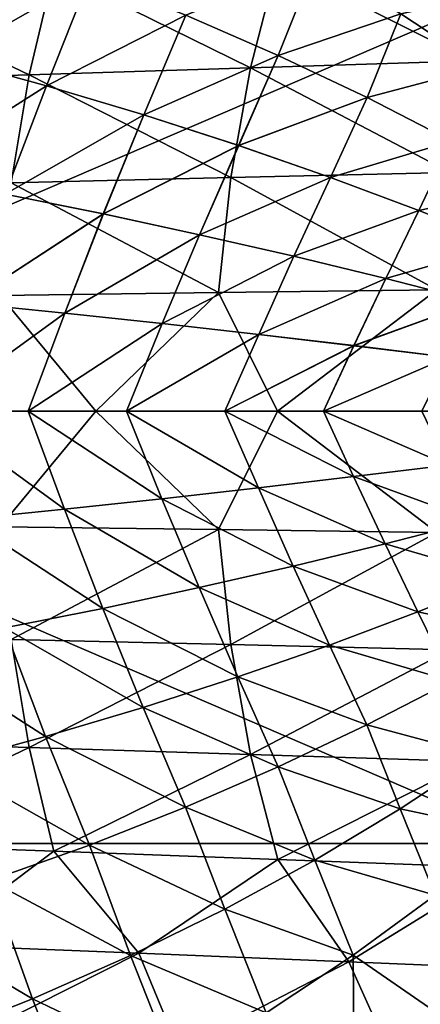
# Model space of a CAD drawing. Header units: metres. Extents: x -31 to 127, y -24 to 31.
# Tile 50 of 67: x 69.33 to 74.37, y -7.46 to 4.92. Entities that reach past the tile are written whole.
import ezdxf

# ---------------------------------------------------------------- set-up
doc = ezdxf.new("R2010")
doc.units = ezdxf.units.M
doc.layers.add('solid_13_381_041_XXX', color=7, linetype='CONTINUOUS')

msp = doc.modelspace()

# ---------------------------------------------------------------- linework, layer by layer
at = {"layer": 'solid_13_381_041_XXX'}
for points in [[(68.959503, 5.905089, 141.658936), (70.210838, 5.458073, 141.702667), (68.410095, 4.433197, 141.616547)], [(68.410286, 4.433166, 145.619431), (70.211014, 5.458033, 145.53331), (68.959702, 5.905049, 145.577026)], [(72.576981, 5.639434, 89.694824), (75.392868, 5.744689, 88.703003), (75.021111, 4.405924, 88.322914)], [(69.760086, 5.535968, 90.716606), (72.576981, 5.639434, 89.694824), (72.236526, 4.317558, 89.33918)], [(73.050072, 5.644263, 141.826553), (72.585022, 4.473134, 141.790649), (71.420288, 4.97924, 141.746643)], [(71.420433, 4.979202, 145.489319), (72.585144, 4.473098, 145.445328), (73.050194, 5.64422, 145.409409)], [(72.576981, 5.639434, 89.694824), (75.021111, 4.405924, 88.322914), (72.236526, 4.317558, 89.33918)], [(73.050072, 5.644263, 141.826553), (74.126114, 4.99761, 141.865723), (72.585022, 4.473134, 141.790649)], [(72.585144, 4.473098, 145.445328), (74.126221, 4.997571, 145.370239), (73.050194, 5.64422, 145.409409)], [(66.939873, 5.436523, 91.742241), (69.760086, 5.535968, 90.716606), (69.451416, 4.230523, 90.383987)], [(70.210838, 5.458073, 141.702667), (69.669334, 4.092107, 141.663132), (68.410095, 4.433197, 141.616547)], [(68.410286, 4.433166, 145.619431), (69.66951, 4.092076, 145.572845), (70.211014, 5.458033, 145.53331)], [(69.760086, 5.535968, 90.716606), (72.236526, 4.317558, 89.33918), (69.451416, 4.230523, 90.383987)], [(70.210838, 5.458073, 141.702667), (71.420288, 4.97924, 141.746643), (69.669334, 4.092107, 141.663132)], [(69.66951, 4.092076, 145.572845), (71.420433, 4.979202, 145.489319), (70.211014, 5.458033, 145.53331)], [(63.072845, 5.437644, 116.500504), (63.177544, -0.000002, 116.591469), (75.805283, 5.437507, 116.404823)], [(75.805283, 5.437507, 116.404823), (63.177544, -0.000002, 116.591469), (76.09156, -0.000004, 116.496918)], [(66.939873, 5.436523, 91.742241), (69.451416, 4.230523, 90.383987), (66.663528, 4.146667, 91.430984)], [(75.520828, 5.303501, 141.933975), (75.143311, 4.327529, 141.904312), (74.126114, 4.99761, 141.865723)], [(74.126221, 4.997571, 145.370239), (75.143394, 4.327497, 145.331665), (75.520905, 5.303466, 145.301987)], [(71.420288, 4.97924, 141.746643), (70.895561, 3.726763, 141.710175), (69.669334, 4.092107, 141.663132)], [(69.66951, 4.092076, 145.572845), (70.895714, 3.726733, 145.525787), (71.420433, 4.979202, 145.489319)], [(71.420288, 4.97924, 141.746643), (72.585022, 4.473134, 141.790649), (70.895561, 3.726763, 141.710175)], [(70.895714, 3.726733, 145.525787), (72.585144, 4.473098, 145.445328), (71.420433, 4.979202, 145.489319)], [(74.126114, 4.99761, 141.865723), (73.702263, 3.94433, 141.834457), (72.585022, 4.473134, 141.790649)], [(72.585144, 4.473098, 145.445328), (73.70237, 3.944298, 145.40152), (74.126221, 4.997571, 145.370239)], [(74.126114, 4.99761, 141.865723), (75.143311, 4.327529, 141.904312), (73.702263, 3.94433, 141.834457)], [(73.70237, 3.944298, 145.40152), (75.143394, 4.327497, 145.331665), (74.126221, 4.997571, 145.370239)], [(72.585022, 4.473134, 141.790649), (72.086517, 3.340854, 141.757507), (70.895561, 3.726763, 141.710175)], [(70.895714, 3.726733, 145.525787), (72.086647, 3.340827, 145.478455), (72.585144, 4.473098, 145.445328)], [(72.585022, 4.473134, 141.790649), (73.702263, 3.94433, 141.834457), (72.086517, 3.340854, 141.757507)], [(72.086647, 3.340827, 145.478455), (73.70237, 3.944298, 145.40152), (72.585144, 4.473098, 145.445328)], [(68.410095, 4.433197, 141.616547), (69.669334, 4.092107, 141.663132), (67.889175, 2.957835, 141.581528)], [(67.889366, 2.957814, 145.654434), (69.66951, 4.092076, 145.572845), (68.410286, 4.433166, 145.619431)], [(72.236526, 4.317558, 89.33918), (75.021111, 4.405924, 88.322914), (74.747925, 3.002478, 88.055885)], [(66.663528, 4.146667, 91.430984), (69.451416, 4.230523, 90.383987), (69.224197, 2.871349, 90.150291)], [(69.451416, 4.230523, 90.383987), (71.98613, 2.936484, 89.089401), (69.224197, 2.871349, 90.150291)], [(69.451416, 4.230523, 90.383987), (72.236526, 4.317558, 89.33918), (71.98613, 2.936484, 89.089401)], [(72.236526, 4.317558, 89.33918), (74.747925, 3.002478, 88.055885), (71.98613, 2.936484, 89.089401)], [(75.143311, 4.327529, 141.904312), (74.769257, 3.397403, 141.877853), (73.702263, 3.94433, 141.834457)], [(73.70237, 3.944298, 145.40152), (74.769341, 3.397377, 145.358124), (75.143394, 4.327497, 145.331665)], [(69.669334, 4.092107, 141.663132), (69.148308, 2.727041, 141.629776), (67.889175, 2.957835, 141.581528)], [(67.889366, 2.957814, 145.654434), (69.148476, 2.72702, 145.606201), (69.66951, 4.092076, 145.572845)], [(69.669334, 4.092107, 141.663132), (70.895561, 3.726763, 141.710175), (69.148308, 2.727041, 141.629776)], [(69.148476, 2.72702, 145.606201), (70.895714, 3.726733, 145.525787), (69.66951, 4.092076, 145.572845)], [(73.702263, 3.94433, 141.834457), (73.23996, 2.938092, 141.804932), (72.086517, 3.340854, 141.757507)], [(72.086647, 3.340827, 145.478455), (73.240067, 2.938067, 145.431046), (73.70237, 3.944298, 145.40152)], [(73.702263, 3.94433, 141.834457), (74.769257, 3.397403, 141.877853), (73.23996, 2.938092, 141.804932)], [(73.240067, 2.938067, 145.431046), (74.769341, 3.397377, 145.358124), (73.70237, 3.944298, 145.40152)], [(70.895561, 3.726763, 141.710175), (70.384407, 2.479846, 141.678772), (69.148308, 2.727041, 141.629776)], [(69.148476, 2.72702, 145.606201), (70.384552, 2.479825, 145.55719), (70.895714, 3.726733, 145.525787)], [(70.895561, 3.726763, 141.710175), (72.086517, 3.340854, 141.757507), (70.384407, 2.479846, 141.678772)], [(70.384552, 2.479825, 145.55719), (72.086647, 3.340827, 145.478455), (70.895714, 3.726733, 145.525787)], [(74.769257, 3.397403, 141.877853), (74.353661, 2.522187, 141.852234), (73.23996, 2.938092, 141.804932)], [(73.240067, 2.938067, 145.431046), (74.353745, 2.522166, 145.383743), (74.769341, 3.397377, 145.358124)], [(74.769257, 3.397403, 141.877853), (75.783241, 2.836919, 141.920609), (74.353661, 2.522187, 141.852234)], [(74.353745, 2.522166, 145.383743), (75.783302, 2.836897, 145.315369), (74.769341, 3.397377, 145.358124)], [(72.086517, 3.340854, 141.757507), (71.595863, 2.218894, 141.728394), (70.384407, 2.479846, 141.678772)], [(70.384552, 2.479825, 145.55719), (71.595993, 2.218875, 145.507584), (72.086647, 3.340827, 145.478455)], [(72.086517, 3.340854, 141.757507), (73.23996, 2.938092, 141.804932), (71.595863, 2.218894, 141.728394)], [(71.595993, 2.218875, 145.507584), (73.240067, 2.938067, 145.431046), (72.086647, 3.340827, 145.478455)], [(71.98613, 2.936484, 89.089401), (74.747925, 3.002478, 88.055885), (74.579575, 1.527289, 87.898048)], [(69.224197, 2.871349, 90.150291), (71.831657, 1.49029, 88.941864), (69.083824, 1.453708, 90.012283)], [(69.224197, 2.871349, 90.150291), (71.98613, 2.936484, 89.089401), (71.831657, 1.49029, 88.941864)], [(73.23996, 2.938092, 141.804932), (72.781097, 1.946841, 141.778458), (71.595863, 2.218894, 141.728394)], [(71.595993, 2.218875, 145.507584), (72.781204, 1.946824, 145.457504), (73.240067, 2.938067, 145.431046)], [(71.98613, 2.936484, 89.089401), (74.579575, 1.527289, 87.898048), (71.831657, 1.49029, 88.941864)], [(73.23996, 2.938092, 141.804932), (74.353661, 2.522187, 141.852234), (72.781097, 1.946841, 141.778458)], [(72.781204, 1.946824, 145.457504), (74.353745, 2.522166, 145.383743), (73.240067, 2.938067, 145.431046)], [(69.148308, 2.727041, 141.629776), (70.384407, 2.479846, 141.678772), (68.658562, 1.358776, 141.602875)], [(68.65873, 1.358766, 145.633102), (70.384552, 2.479825, 145.55719), (69.148476, 2.72702, 145.606201)], [(75.783241, 2.836919, 141.920609), (75.425423, 2.096827, 141.899231), (74.353661, 2.522187, 141.852234)], [(74.353745, 2.522166, 145.383743), (75.425491, 2.09681, 145.336746), (75.783302, 2.836897, 145.315369)], [(70.384407, 2.479846, 141.678772), (69.898285, 1.23373, 141.652725), (68.658562, 1.358776, 141.602875)], [(68.65873, 1.358766, 145.633102), (69.89843, 1.23372, 145.583252), (70.384552, 2.479825, 145.55719)], [(70.384407, 2.479846, 141.678772), (71.595863, 2.218894, 141.728394), (69.898285, 1.23373, 141.652725)], [(69.89843, 1.23372, 145.583252), (71.595993, 2.218875, 145.507584), (70.384552, 2.479825, 145.55719)], [(74.353661, 2.522187, 141.852234), (73.938507, 1.666341, 141.828842), (72.781097, 1.946841, 141.778458)], [(72.781204, 1.946824, 145.457504), (73.938599, 1.666327, 145.40712), (74.353745, 2.522166, 145.383743)], [(74.353661, 2.522187, 141.852234), (75.425423, 2.096827, 141.899231), (73.938507, 1.666341, 141.828842)], [(73.938599, 1.666327, 145.40712), (75.425491, 2.09681, 145.336746), (74.353745, 2.522166, 145.383743)], [(71.595863, 2.218894, 141.728394), (71.12513, 1.101811, 141.703613), (69.898285, 1.23373, 141.652725)], [(69.89843, 1.23372, 145.583252), (71.125259, 1.101801, 145.532364), (71.595993, 2.218875, 145.507584)], [(71.595863, 2.218894, 141.728394), (72.781097, 1.946841, 141.778458), (71.12513, 1.101811, 141.703613)], [(71.125259, 1.101801, 145.532364), (72.781204, 1.946824, 145.457504), (71.595993, 2.218875, 145.507584)], [(75.425423, 2.096827, 141.899231), (75.066566, 1.380025, 141.879395), (73.938507, 1.666341, 141.828842)], [(73.938599, 1.666327, 145.40712), (75.066635, 1.380013, 145.356567), (75.425491, 2.09681, 145.336746)], [(72.781097, 1.946841, 141.778458), (72.338264, 0.964434, 141.755432), (71.12513, 1.101811, 141.703613)], [(71.125259, 1.101801, 145.532364), (72.338371, 0.964426, 145.48053), (72.781204, 1.946824, 145.457504)], [(72.781097, 1.946841, 141.778458), (73.938507, 1.666341, 141.828842), (72.338264, 0.964434, 141.755432)], [(72.338371, 0.964426, 145.48053), (73.938599, 1.666327, 145.40712), (72.781204, 1.946824, 145.457504)], [(73.938507, 1.666341, 141.828842), (73.536827, 0.823016, 141.808121), (72.338264, 0.964434, 141.755432)], [(72.338371, 0.964426, 145.48053), (73.536919, 0.823009, 145.427841), (73.938599, 1.666327, 145.40712)], [(73.938507, 1.666341, 141.828842), (75.066566, 1.380025, 141.879395), (73.536827, 0.823016, 141.808121)], [(73.536919, 0.823009, 145.427841), (75.066635, 1.380013, 145.356567), (73.938599, 1.666327, 145.40712)], [(69.083824, 1.453708, 90.012283), (71.831657, 1.49029, 88.941864), (70.291275, 0.000535, 89.474648)], [(71.831657, 1.49029, 88.941864), (72.573105, 0.000818, 88.586807), (70.291275, 0.000535, 89.474648)], [(71.831657, 1.49029, 88.941864), (74.579575, 1.527289, 87.898048), (72.573105, 0.000818, 88.586807)], [(74.579575, 1.527289, 87.898048), (74.899963, 0.001156, 87.705948), (72.573105, 0.000818, 88.586807)], [(69.083824, 1.453708, 90.012283), (70.291275, 0.000535, 89.474648), (68.053246, 0.000299, 90.353256)], [(75.066566, 1.380025, 141.879395), (74.720032, 0.67895, 141.861588), (73.536827, 0.823016, 141.808121)], [(73.536919, 0.823009, 145.427841), (74.7201, 0.678944, 145.374374), (75.066635, 1.380013, 145.356567)], [(68.65873, 1.358766, 145.633102), (68.203362, 0.000002, 145.653549), (69.89843, 1.23372, 145.583252)], [(68.658562, 1.358776, 141.602875), (69.898285, 1.23373, 141.652725), (68.203369, 0.000002, 141.582428)], [(69.89843, 1.23372, 145.583252), (68.203362, 0.000002, 145.653549), (69.440536, 0.000002, 145.603928)], [(69.898285, 1.23373, 141.652725), (69.440544, 0.000002, 141.63205), (68.203369, 0.000002, 141.582428)], [(69.89843, 1.23372, 145.583252), (69.440536, 0.000002, 145.603928), (71.125259, 1.101801, 145.532364)], [(69.898285, 1.23373, 141.652725), (71.12513, 1.101811, 141.703613), (69.440544, 0.000002, 141.63205)], [(71.125259, 1.101801, 145.532364), (69.440536, 0.000002, 145.603928), (70.67765, 0.000002, 145.55278)], [(71.12513, 1.101811, 141.703613), (70.67765, 0.000002, 141.683197), (69.440544, 0.000002, 141.63205)], [(71.12513, 1.101811, 141.703613), (72.338264, 0.964434, 141.755432), (70.67765, 0.000002, 141.683197)], [(71.125259, 1.101801, 145.532364), (70.67765, 0.000002, 145.55278), (72.338371, 0.964426, 145.48053)], [(72.338264, 0.964434, 141.755432), (71.914688, 0.000001, 141.73587), (70.67765, 0.000002, 141.683197)], [(72.338371, 0.964426, 145.48053), (70.67765, 0.000002, 145.55278), (71.914688, 0.000001, 145.500107)], [(72.338264, 0.964434, 141.755432), (73.536827, 0.823016, 141.808121), (71.914688, 0.000001, 141.73587)], [(72.338371, 0.964426, 145.48053), (71.914688, 0.000001, 145.500107), (73.536919, 0.823009, 145.427841)], [(73.536827, 0.823016, 141.808121), (73.151657, 0.000001, 141.790085), (71.914688, 0.000001, 141.73587)], [(73.536919, 0.823009, 145.427841), (71.914688, 0.000001, 145.500107), (73.151657, 0.000001, 145.445892)], [(73.536827, 0.823016, 141.808121), (74.720032, 0.67895, 141.861588), (73.151657, 0.000001, 141.790085)], [(73.536919, 0.823009, 145.427841), (73.151657, 0.000001, 145.445892), (74.7201, 0.678944, 145.374374)], [(74.720032, 0.67895, 141.861588), (74.388557, 0.000001, 141.845825), (73.151657, 0.000001, 141.790085)], [(74.7201, 0.678944, 145.374374), (73.151657, 0.000001, 145.445892), (74.388557, 0.000001, 145.390152)], [(69.084503, -1.45382, 90.012024), (68.053246, 0.000299, 90.353256), (70.291275, 0.000535, 89.474648)], [(69.894638, -1.234103, 145.583405), (69.440536, 0.000002, 145.603928), (68.203362, 0.000002, 145.653549)], [(68.65519, -1.359096, 145.63324), (69.894638, -1.234103, 145.583405), (68.203362, 0.000002, 145.653549)], [(68.203369, 0.000002, 141.582428), (69.894638, -1.234106, 141.652573), (68.655205, -1.359098, 141.602737)], [(68.203369, 0.000002, 141.582428), (69.440544, 0.000002, 141.63205), (69.894638, -1.234106, 141.652573)], [(69.084503, -1.45382, 90.012024), (70.291275, 0.000535, 89.474648), (71.832405, -1.490406, 88.941589)], [(71.121223, -1.102236, 145.532532), (70.67765, 0.000002, 145.55278), (69.440536, 0.000002, 145.603928)], [(69.894638, -1.234103, 145.583405), (71.121223, -1.102236, 145.532532), (69.440536, 0.000002, 145.603928)], [(69.440544, 0.000002, 141.63205), (71.121208, -1.10224, 141.703445), (69.894638, -1.234106, 141.652573)], [(69.440544, 0.000002, 141.63205), (70.67765, 0.000002, 141.683197), (71.121208, -1.10224, 141.703445)], [(71.832405, -1.490406, 88.941589), (70.291275, 0.000535, 89.474648), (72.573105, 0.000818, 88.586807)], [(70.67765, 0.000002, 141.683197), (72.334076, -0.964916, 141.755249), (71.121208, -1.10224, 141.703445)], [(70.67765, 0.000002, 141.683197), (71.914688, 0.000001, 141.73587), (72.334076, -0.964916, 141.755249)], [(72.334099, -0.96491, 145.480713), (71.914688, 0.000001, 145.500107), (70.67765, 0.000002, 145.55278)], [(71.121223, -1.102236, 145.532532), (72.334099, -0.96491, 145.480713), (70.67765, 0.000002, 145.55278)], [(71.832405, -1.490406, 88.941589), (72.573105, 0.000818, 88.586807), (74.580406, -1.527408, 87.897751)], [(71.914688, 0.000001, 141.73587), (73.532379, -0.823546, 141.807922), (72.334076, -0.964916, 141.755249)], [(71.914688, 0.000001, 141.73587), (73.151657, 0.000001, 141.790085), (73.532379, -0.823546, 141.807922)], [(73.532425, -0.823539, 145.42804), (73.151657, 0.000001, 145.445892), (71.914688, 0.000001, 145.500107)], [(72.334099, -0.96491, 145.480713), (73.532425, -0.823539, 145.42804), (71.914688, 0.000001, 145.500107)], [(74.580406, -1.527408, 87.897751), (72.573105, 0.000818, 88.586807), (74.899963, 0.001156, 87.705948)], [(73.151657, 0.000001, 141.790085), (74.71534, -0.679526, 141.861374), (73.532379, -0.823546, 141.807922)], [(73.151657, 0.000001, 141.790085), (74.388557, 0.000001, 141.845825), (74.71534, -0.679526, 141.861374)], [(74.715393, -0.679517, 145.374603), (74.388557, 0.000001, 145.390152), (73.151657, 0.000001, 145.445892)], [(73.532425, -0.823539, 145.42804), (74.715393, -0.679517, 145.374603), (73.151657, 0.000001, 145.445892)], [(63.076927, -5.437656, 116.500481), (75.810173, -5.437519, 116.404778), (63.177544, -0.000002, 116.591469)], [(75.810173, -5.437519, 116.404778), (76.09156, -0.000004, 116.496918), (63.177544, -0.000002, 116.591469)], [(73.532379, -0.823546, 141.807922), (74.71534, -0.679526, 141.861374), (75.057564, -1.382352, 141.878998)], [(75.057701, -1.382313, 145.356979), (74.715393, -0.679517, 145.374603), (73.532425, -0.823539, 145.42804)], [(72.334076, -0.964916, 141.755249), (73.532379, -0.823546, 141.807922), (73.929863, -1.668485, 141.828461)], [(73.929977, -1.66845, 145.407501), (73.532425, -0.823539, 145.42804), (72.334099, -0.96491, 145.480713)], [(73.532379, -0.823546, 141.807922), (75.057564, -1.382352, 141.878998), (73.929863, -1.668485, 141.828461)], [(73.929977, -1.66845, 145.407501), (75.057701, -1.382313, 145.356979), (73.532425, -0.823539, 145.42804)], [(71.121208, -1.10224, 141.703445), (72.334076, -0.964916, 141.755249), (72.772835, -1.948787, 141.778107)], [(72.772942, -1.948757, 145.45787), (72.334099, -0.96491, 145.480713), (71.121223, -1.102236, 145.532532)], [(72.334076, -0.964916, 141.755249), (73.929863, -1.668485, 141.828461), (72.772835, -1.948787, 141.778107)], [(72.772942, -1.948757, 145.45787), (73.929977, -1.66845, 145.407501), (72.334099, -0.96491, 145.480713)], [(71.58812, -2.220607, 145.507919), (71.121223, -1.102236, 145.532532), (69.894638, -1.234103, 145.583405)], [(69.894638, -1.234106, 141.652573), (71.121208, -1.10224, 141.703445), (71.588036, -2.220633, 141.728058)], [(71.121208, -1.10224, 141.703445), (72.772835, -1.948787, 141.778107), (71.588036, -2.220633, 141.728058)], [(71.58812, -2.220607, 145.507919), (72.772942, -1.948757, 145.45787), (71.121223, -1.102236, 145.532532)], [(70.377098, -2.481351, 145.557495), (69.894638, -1.234103, 145.583405), (68.65519, -1.359096, 145.63324)], [(68.655205, -1.359098, 141.602737), (69.894638, -1.234106, 141.652573), (70.377037, -2.481372, 141.678482)], [(70.377098, -2.481351, 145.557495), (71.58812, -2.220607, 145.507919), (69.894638, -1.234103, 145.583405)], [(69.894638, -1.234106, 141.652573), (71.588036, -2.220633, 141.728058), (70.377037, -2.481372, 141.678482)], [(69.141479, -2.728336, 145.606476), (70.377098, -2.481351, 145.557495), (68.65519, -1.359096, 145.63324)], [(68.655205, -1.359098, 141.602737), (70.377037, -2.481372, 141.678482), (69.141434, -2.728353, 141.629501)], [(69.084503, -1.45382, 90.012024), (71.832405, -1.490406, 88.941589), (69.224503, -2.871446, 90.150185)], [(73.929863, -1.668485, 141.828461), (75.057564, -1.382352, 141.878998), (75.412605, -2.102057, 141.898651)], [(75.412811, -2.101965, 145.337311), (75.057701, -1.382313, 145.356979), (73.929977, -1.66845, 145.407501)], [(71.832405, -1.490406, 88.941589), (71.986473, -2.936584, 89.089287), (69.224503, -2.871446, 90.150185)], [(71.832405, -1.490406, 88.941589), (74.580406, -1.527408, 87.897751), (71.986473, -2.936584, 89.089287)], [(74.580406, -1.527408, 87.897751), (74.748299, -3.00258, 88.055763), (71.986473, -2.936584, 89.089287)], [(72.772835, -1.948787, 141.778107), (73.929863, -1.668485, 141.828461), (74.341164, -2.526996, 141.851685)], [(74.341354, -2.526913, 145.384277), (73.929977, -1.66845, 145.407501), (72.772942, -1.948757, 145.45787)], [(73.929863, -1.668485, 141.828461), (75.412605, -2.102057, 141.898651), (74.341164, -2.526996, 141.851685)], [(74.341354, -2.526913, 145.384277), (75.412811, -2.101965, 145.337311), (73.929977, -1.66845, 145.407501)], [(71.588036, -2.220633, 141.728058), (72.772835, -1.948787, 141.778107), (73.227875, -2.942455, 141.804428)], [(73.22805, -2.942382, 145.431549), (72.772942, -1.948757, 145.45787), (71.58812, -2.220607, 145.507919)], [(72.772835, -1.948787, 141.778107), (74.341164, -2.526996, 141.851685), (73.227875, -2.942455, 141.804428)], [(73.22805, -2.942382, 145.431549), (74.341354, -2.526913, 145.384277), (72.772942, -1.948757, 145.45787)], [(74.341164, -2.526996, 141.851685), (75.412605, -2.102057, 141.898651), (75.78083, -2.838293, 141.920502)], [(75.781105, -2.838127, 145.31546), (75.412811, -2.101965, 145.337311), (74.341354, -2.526913, 145.384277)], [(70.377037, -2.481372, 141.678482), (71.588036, -2.220633, 141.728058), (72.074928, -3.344751, 141.75705)], [(72.075081, -3.344688, 145.478928), (71.58812, -2.220607, 145.507919), (70.377098, -2.481351, 145.557495)], [(71.588036, -2.220633, 141.728058), (73.227875, -2.942455, 141.804428), (72.074928, -3.344751, 141.75705)], [(72.075081, -3.344688, 145.478928), (73.22805, -2.942382, 145.431549), (71.58812, -2.220607, 145.507919)], [(69.141434, -2.728353, 141.629501), (70.377037, -2.481372, 141.678482), (70.884544, -3.730184, 141.709747)], [(70.884682, -3.73013, 145.526215), (70.377098, -2.481351, 145.557495), (69.141479, -2.728336, 145.606476)], [(70.377037, -2.481372, 141.678482), (72.074928, -3.344751, 141.75705), (70.884544, -3.730184, 141.709747)], [(70.884682, -3.73013, 145.526215), (72.075081, -3.344688, 145.478928), (70.377098, -2.481351, 145.557495)], [(73.227875, -2.942455, 141.804428), (74.341164, -2.526996, 141.851685), (74.766884, -3.398659, 141.877747)], [(74.767143, -3.39851, 145.358215), (74.341354, -2.526913, 145.384277), (73.22805, -2.942382, 145.431549)], [(74.341164, -2.526996, 141.851685), (75.78083, -2.838293, 141.920502), (74.766884, -3.398659, 141.877747)], [(74.767143, -3.39851, 145.358215), (75.781105, -2.838127, 145.31546), (74.341354, -2.526913, 145.384277)], [(67.882835, -2.958935, 141.581284), (69.141434, -2.728353, 141.629501), (69.658966, -4.09505, 141.662735)], [(69.659073, -4.095006, 145.573242), (69.141479, -2.728336, 145.606476), (67.882858, -2.958922, 145.654678)], [(69.141434, -2.728353, 141.629501), (70.884544, -3.730184, 141.709747), (69.658966, -4.09505, 141.662735)], [(69.659073, -4.095006, 145.573242), (70.884682, -3.73013, 145.526215), (69.141479, -2.728336, 145.606476)], [(69.224503, -2.871446, 90.150185), (69.450935, -4.230586, 90.384193), (66.663101, -4.146731, 91.431168)], [(67.882835, -2.958935, 141.581284), (69.658966, -4.09505, 141.662735), (68.400444, -4.435668, 141.616196)], [(68.400528, -4.435633, 145.619781), (69.659073, -4.095006, 145.573242), (67.882858, -2.958922, 145.654678)], [(69.224503, -2.871446, 90.150185), (71.986473, -2.936584, 89.089287), (69.450935, -4.230586, 90.384193)], [(71.986473, -2.936584, 89.089287), (72.235992, -4.317621, 89.339409), (69.450935, -4.230586, 90.384193)], [(71.986473, -2.936584, 89.089287), (74.748299, -3.00258, 88.055763), (72.235992, -4.317621, 89.339409)], [(72.074928, -3.344751, 141.75705), (73.227875, -2.942455, 141.804428), (73.699959, -3.945461, 141.834366)], [(73.700195, -3.945328, 145.401596), (73.22805, -2.942382, 145.431549), (72.075081, -3.344688, 145.478928)], [(73.227875, -2.942455, 141.804428), (74.766884, -3.398659, 141.877747), (73.699959, -3.945461, 141.834366)], [(73.700195, -3.945328, 145.401596), (74.767143, -3.39851, 145.358215), (73.22805, -2.942382, 145.431549)], [(74.748299, -3.00258, 88.055763), (75.020523, -4.405985, 88.323151), (72.235992, -4.317621, 89.339409)], [(70.884544, -3.730184, 141.709747), (72.074928, -3.344751, 141.75705), (72.582794, -4.474138, 141.790558)], [(72.583015, -4.474022, 145.445404), (72.075081, -3.344688, 145.478928), (70.884682, -3.73013, 145.526215)], [(72.074928, -3.344751, 141.75705), (73.699959, -3.945461, 141.834366), (72.582794, -4.474138, 141.790558)], [(72.583015, -4.474022, 145.445404), (73.700195, -3.945328, 145.401596), (72.075081, -3.344688, 145.478928)], [(73.699959, -3.945461, 141.834366), (74.766884, -3.398659, 141.877747), (75.136284, -4.332363, 141.904037)], [(75.136223, -4.332391, 145.33194), (74.767143, -3.39851, 145.358215), (73.700195, -3.945328, 145.401596)], [(69.658966, -4.09505, 141.662735), (70.884544, -3.730184, 141.709747), (71.418159, -4.980114, 141.746567)], [(71.418358, -4.980016, 145.48941), (70.884682, -3.73013, 145.526215), (69.659073, -4.095006, 145.573242)], [(70.884544, -3.730184, 141.709747), (72.582794, -4.474138, 141.790558), (71.418159, -4.980114, 141.746567)], [(71.418358, -4.980016, 145.48941), (72.583015, -4.474022, 145.445404), (70.884682, -3.73013, 145.526215)], [(72.582794, -4.474138, 141.790558), (73.699959, -3.945461, 141.834366), (74.119164, -5.001975, 141.865479)], [(74.119087, -5.002003, 145.370514), (73.700195, -3.945328, 145.401596), (72.583015, -4.474022, 145.445404)], [(73.699959, -3.945461, 141.834366), (75.136284, -4.332363, 141.904037), (74.119164, -5.001975, 141.865479)], [(74.119087, -5.002003, 145.370514), (75.136223, -4.332391, 145.33194), (73.700195, -3.945328, 145.401596)], [(66.663101, -4.146731, 91.431168), (69.450935, -4.230586, 90.384193), (66.940773, -5.436621, 91.741943)], [(68.400444, -4.435668, 141.616196), (69.658966, -4.09505, 141.662735), (70.208839, -5.458818, 141.702591)], [(70.209007, -5.458735, 145.533371), (69.659073, -4.095006, 145.573242), (68.400528, -4.435633, 145.619781)], [(69.658966, -4.09505, 141.662735), (71.418159, -4.980114, 141.746567), (70.208839, -5.458818, 141.702591)], [(70.209007, -5.458735, 145.533371), (71.418358, -4.980016, 145.48941), (69.659073, -4.095006, 145.573242)], [(69.450935, -4.230586, 90.384193), (69.761093, -5.536072, 90.716263), (66.940773, -5.436621, 91.741943)], [(69.450935, -4.230586, 90.384193), (72.235992, -4.317621, 89.339409), (69.761093, -5.536072, 90.716263)], [(72.235992, -4.317621, 89.339409), (72.578102, -5.639544, 89.69445), (69.761093, -5.536072, 90.716263)], [(72.235992, -4.317621, 89.339409), (75.020523, -4.405985, 88.323151), (72.578102, -5.639544, 89.69445)], [(75.52327, -5.301376, 145.30191), (75.136223, -4.332391, 145.33194), (74.119087, -5.002003, 145.370514)], [(74.119164, -5.001975, 141.865479), (75.136284, -4.332363, 141.904037), (75.523178, -5.301483, 141.934067)], [(68.400444, -4.435668, 141.616196), (70.208839, -5.458818, 141.702591), (68.957642, -5.905709, 141.658875)], [(68.957787, -5.905642, 145.577103), (70.209007, -5.458735, 145.533371), (68.400528, -4.435633, 145.619781)], [(75.020523, -4.405985, 88.323151), (75.394104, -5.744803, 88.702606), (72.578102, -5.639544, 89.69445)], [(71.418159, -4.980114, 141.746567), (72.582794, -4.474138, 141.790558), (73.043282, -5.648148, 141.826309)], [(73.04319, -5.648176, 145.409668), (72.583015, -4.474022, 145.445404), (71.418358, -4.980016, 145.48941)], [(72.582794, -4.474138, 141.790558), (74.119164, -5.001975, 141.865479), (73.043282, -5.648148, 141.826309)], [(73.04319, -5.648176, 145.409668), (74.119087, -5.002003, 145.370514), (72.583015, -4.474022, 145.445404)], [(70.208839, -5.458818, 141.702591), (71.418159, -4.980114, 141.746567), (71.911789, -6.265685, 141.786789)], [(71.911697, -6.265713, 145.449188), (71.418358, -4.980016, 145.48941), (70.209007, -5.458735, 145.533371)], [(71.418159, -4.980114, 141.746567), (73.043282, -5.648148, 141.826309), (71.911789, -6.265685, 141.786789)], [(71.911697, -6.265713, 145.449188), (73.04319, -5.648176, 145.409668), (71.418358, -4.980016, 145.48941)], [(74.55732, -6.087535, 145.3349), (74.119087, -5.002003, 145.370514), (73.04319, -5.648176, 145.409668)], [(73.043282, -5.648148, 141.826309), (74.119164, -5.001975, 141.865479), (74.557228, -6.087627, 141.901077)], [(74.55732, -6.087535, 145.3349), (75.52327, -5.301376, 145.30191), (74.119087, -5.002003, 145.370514)], [(74.119164, -5.001975, 141.865479), (75.523178, -5.301483, 141.934067), (74.557228, -6.087627, 141.901077)], [(60.566761, -10.885867, 116.249474), (73.27639, -10.885633, 116.164307), (63.076927, -5.437656, 116.500481)], [(73.27639, -10.885633, 116.164307), (75.810173, -5.437519, 116.404778), (63.076927, -5.437656, 116.500481)], [(66.940773, -5.436621, 91.741943), (69.761093, -5.536072, 90.716263), (68.189354, -6.715713, 91.834846)], [(73.27639, -10.885633, 116.164307), (85.962364, -10.885195, 116.054016), (75.810173, -5.437519, 116.404778)], [(69.761093, -5.536072, 90.716263), (70.831581, -6.819493, 90.912376), (68.189354, -6.715713, 91.834846)], [(68.957642, -5.905709, 141.658875), (70.208839, -5.458818, 141.702591), (70.727875, -6.849389, 141.747147)], [(70.727768, -6.849417, 145.488846), (70.209007, -5.458735, 145.533371), (68.957787, -5.905642, 145.577103)], [(69.761093, -5.536072, 90.716263), (72.578102, -5.639544, 89.69445), (70.831581, -6.819493, 90.912376)], [(70.208839, -5.458818, 141.702591), (71.911789, -6.265685, 141.786789), (70.727875, -6.849389, 141.747147)], [(70.727768, -6.849417, 145.488846), (71.911697, -6.265713, 145.449188), (70.209007, -5.458735, 145.533371)], [(72.578102, -5.639544, 89.69445), (73.470917, -6.926855, 90.000137), (70.831581, -6.819493, 90.912376)], [(73.525543, -6.844785, 145.368546), (73.04319, -5.648176, 145.409668), (71.911697, -6.265713, 145.449188)], [(71.911789, -6.265685, 141.786789), (73.043282, -5.648148, 141.826309), (73.525467, -6.844863, 141.867432)], [(72.578102, -5.639544, 89.69445), (75.394104, -5.744803, 88.702606), (73.470917, -6.926855, 90.000137)], [(73.525543, -6.844785, 145.368546), (74.55732, -6.087535, 145.3349), (73.04319, -5.648176, 145.409668)], [(73.043282, -5.648148, 141.826309), (74.557228, -6.087627, 141.901077), (73.525467, -6.844863, 141.867432)], [(75.394104, -5.744803, 88.702606), (76.109253, -7.035732, 89.118416), (73.470917, -6.926855, 90.000137)], [(67.669014, -6.317257, 141.615631), (68.957642, -5.905709, 141.658875), (69.494812, -7.394131, 141.707581)], [(69.49469, -7.394156, 145.528397), (68.957787, -5.905642, 145.577103), (67.669128, -6.317204, 145.620346)], [(68.957642, -5.905709, 141.658875), (70.727875, -6.849389, 141.747147), (69.494812, -7.394131, 141.707581)], [(69.49469, -7.394156, 145.528397), (70.727768, -6.849417, 145.488846), (68.957787, -5.905642, 145.577103)], [(73.525467, -6.844863, 141.867432), (74.557228, -6.087627, 141.901077), (74.597855, -7.581459, 141.929855)], [(74.59774, -7.581526, 145.306122), (74.55732, -6.087535, 145.3349), (73.525543, -6.844785, 145.368546)], [(72.431412, -7.567494, 145.402634), (71.911697, -6.265713, 145.449188), (70.727768, -6.849417, 145.488846)], [(70.727875, -6.849389, 141.747147), (71.911789, -6.265685, 141.786789), (72.431351, -7.567558, 141.833344)], [(72.431412, -7.567494, 145.402634), (73.525543, -6.844785, 145.368546), (71.911697, -6.265713, 145.449188)], [(71.911789, -6.265685, 141.786789), (73.525467, -6.844863, 141.867432), (72.431351, -7.567558, 141.833344)], [(67.669014, -6.317257, 141.615631), (69.494812, -7.394131, 141.707581), (68.217827, -7.896036, 141.66835)], [(68.21769, -7.89606, 145.567627), (69.49469, -7.394156, 145.528397), (67.669128, -6.317204, 145.620346)], [(68.189354, -6.715713, 91.834846), (70.831581, -6.819493, 90.912376), (68.643608, -7.922189, 92.342102)], [(70.831581, -6.819493, 90.912376), (71.333855, -8.033832, 91.452484), (68.643608, -7.922189, 92.342102)], [(71.278389, -8.250029, 145.436935), (70.727768, -6.849417, 145.488846), (69.49469, -7.394156, 145.528397)], [(69.494812, -7.394131, 141.707581), (70.727875, -6.849389, 141.747147), (71.278351, -8.25008, 141.799042)], [(71.278389, -8.250029, 145.436935), (72.431412, -7.567494, 145.402634), (70.727768, -6.849417, 145.488846)], [(70.727875, -6.849389, 141.747147), (72.431351, -7.567558, 141.833344), (71.278351, -8.25008, 141.799042)], [(70.831581, -6.819493, 90.912376), (73.470917, -6.926855, 90.000137), (71.333855, -8.033832, 91.452484)], [(73.470917, -6.926855, 90.000137), (74.02066, -8.149513, 90.575066), (71.333855, -8.033832, 91.452484)], [(72.431351, -7.567558, 141.833344), (73.525467, -6.844863, 141.867432), (73.537621, -8.462234, 141.901169)], [(73.537491, -8.462296, 145.334808), (73.525543, -6.844785, 145.368546), (72.431412, -7.567494, 145.402634)], [(73.470917, -6.926855, 90.000137), (76.109253, -7.035732, 89.118416), (74.02066, -8.149513, 90.575066)], [(73.525467, -6.844863, 141.867432), (74.597855, -7.581459, 141.929855), (73.537621, -8.462234, 141.901169)], [(73.537491, -8.462296, 145.334808), (74.59774, -7.581526, 145.306122), (73.525543, -6.844785, 145.368546)], [(76.109253, -7.035732, 89.118416), (76.705971, -8.266958, 89.729752), (74.02066, -8.149513, 90.575066)], [(70.070114, -8.886872, 145.471252), (69.49469, -7.394156, 145.528397), (68.21769, -7.89606, 145.567627)], [(68.217827, -7.896036, 141.66835), (69.494812, -7.394131, 141.707581), (70.070099, -8.886913, 141.764725)], [(70.070114, -8.886872, 145.471252), (71.278389, -8.250029, 145.436935), (69.49469, -7.394156, 145.528397)], [(69.494812, -7.394131, 141.707581), (71.278351, -8.25008, 141.799042), (70.070099, -8.886913, 141.764725)]]:
    msp.add_3dface(points, dxfattribs=at)

doc.saveas('drawing.dxf')
